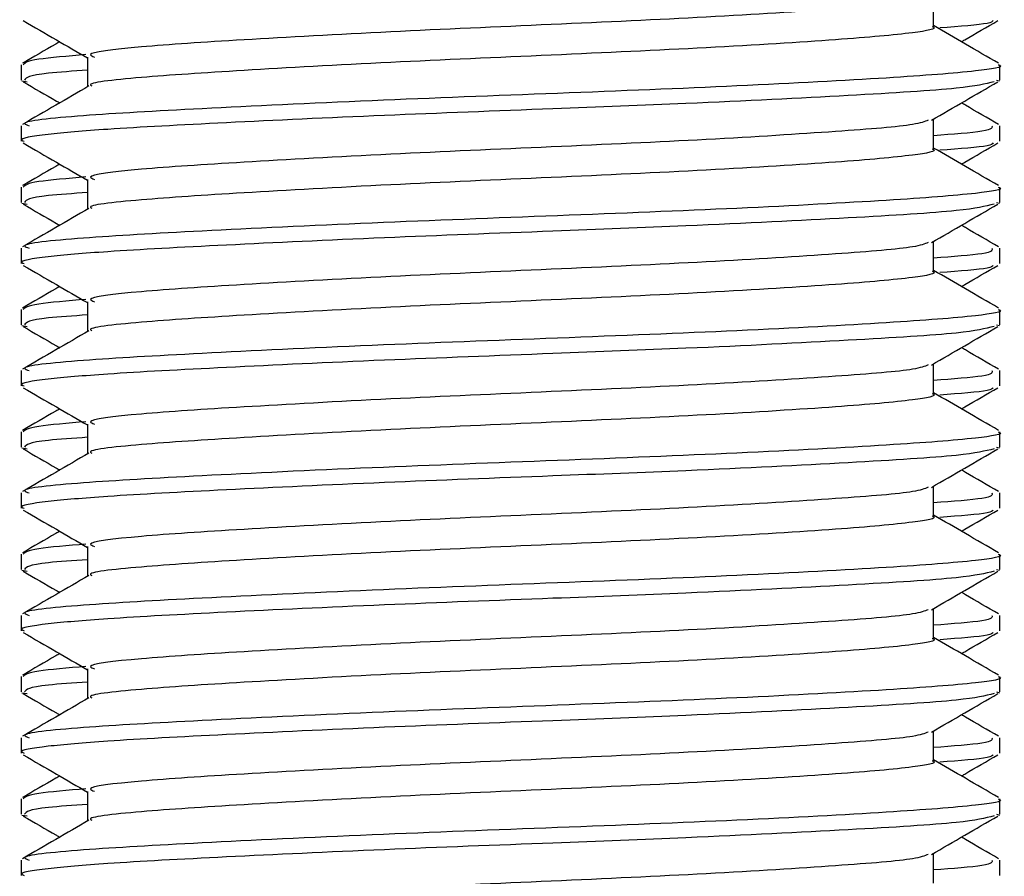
# Model space of a CAD drawing. Header units: millimetres. Extents: x 0 to 420, y 0 to 297.
# Tile 79 of 90: x 382.877 to 383.682, y 200.456 to 201.156. Entities that reach past the tile are written whole.
import ezdxf

# ---------------------------------------------------------------- set-up
doc = ezdxf.new("R2010")
doc.units = ezdxf.units.MM

msp = doc.modelspace()

# ---------------------------------------------------------------- linework, layer by layer
at = {"color": 7, "linetype": 'Continuous', "lineweight": 25}
for p, q in [((383.6243, 201.15057), (383.6243, 201.17495)), ((382.87843, 201.11935), (382.87843, 201.10684)), ((382.93256, 201.12557), (382.93256, 201.10129)), ((383.67843, 201.10684), (383.67843, 201.11935)), ((382.87877, 201.10617), (382.88315, 201.10542)), ((383.67571, 201.10684), (383.67809, 201.10617)), ((383.6243, 201.05057), (383.6243, 201.07495)), ((382.87843, 201.06939), (382.87843, 201.05686)), ((383.67843, 201.05686), (383.67843, 201.06939)), ((382.93256, 201.02557), (382.93256, 201.00129)), ((382.87843, 201.01935), (382.87843, 201.00684)), ((383.67843, 201.00684), (383.67843, 201.01935)), ((383.67571, 201.00684), (383.67809, 201.00617)), ((382.87877, 201.00617), (382.88315, 201.00542)), ((383.6243, 200.95057), (383.6243, 200.97495)), ((382.87843, 200.96939), (382.87843, 200.95686)), ((383.67843, 200.95686), (383.67843, 200.96939)), ((382.87843, 200.91935), (382.87843, 200.90684)), ((382.93256, 200.92557), (382.93256, 200.90129)), ((383.67843, 200.90684), (383.67843, 200.91935)), ((382.87877, 200.90617), (382.88315, 200.90542)), ((383.67571, 200.90684), (383.67809, 200.90617)), ((383.6243, 200.85057), (383.6243, 200.87495)), ((382.87843, 200.86939), (382.87843, 200.85686)), ((383.67843, 200.85686), (383.67843, 200.86939)), ((382.93256, 200.82557), (382.93256, 200.80129)), ((382.87843, 200.81935), (382.87843, 200.80684)), ((383.67843, 200.80684), (383.67843, 200.81935)), ((382.87877, 200.80617), (382.88315, 200.80542)), ((383.67571, 200.80684), (383.67809, 200.80617)), ((383.6243, 200.75057), (383.6243, 200.77495)), ((382.87843, 200.76939), (382.87843, 200.75686)), ((383.67843, 200.75686), (383.67843, 200.76939)), ((382.93256, 200.72557), (382.93256, 200.70129)), ((382.87843, 200.71935), (382.87843, 200.70684)), ((383.67843, 200.70684), (383.67843, 200.71935)), ((382.87877, 200.70617), (382.88315, 200.70542)), ((383.67571, 200.70684), (383.67809, 200.70617)), ((382.87843, 200.66939), (382.87843, 200.65686)), ((383.6243, 200.65057), (383.6243, 200.67495)), ((383.67843, 200.65686), (383.67843, 200.66939)), ((382.93256, 200.62557), (382.93256, 200.60129)), ((382.87843, 200.61935), (382.87843, 200.60684)), ((383.67843, 200.60684), (383.67843, 200.61935)), ((382.87877, 200.60617), (382.88315, 200.60542)), ((383.67571, 200.60684), (383.67809, 200.60617)), ((383.6243, 200.55057), (383.6243, 200.57495)), ((382.87843, 200.56939), (382.87843, 200.55686)), ((383.67843, 200.55686), (383.67843, 200.56939)), ((382.93256, 200.52557), (382.93256, 200.50129)), ((382.87843, 200.51935), (382.87843, 200.50684)), ((383.67843, 200.50684), (383.67843, 200.51935)), ((382.87877, 200.50617), (382.88315, 200.50542)), ((383.67571, 200.50684), (383.67809, 200.50617)), ((382.87843, 200.46939), (382.87843, 200.45686)), ((383.6243, 200.45057), (383.6243, 200.47495)), ((383.67843, 200.45686), (383.67843, 200.46939))]:
    msp.add_line(p, q, dxfattribs=at)
for points, knots in [([(383.61997, 201.17401), (383.61694, 201.17282), (383.60865, 201.16958), (383.54866, 201.16486), (383.44382, 201.15815), (383.31259, 201.15217), (383.17698, 201.14628), (383.05572, 201.13955), (382.97076, 201.13397), (382.92974, 201.12905), (382.93659, 201.12627), (382.93823, 201.12561)], [0, 0, 0, 0, 0.072015, 0.196353, 0.325813, 0.452115, 0.57801, 0.707546, 0.832057, 0.959993, 1, 1, 1, 1]), ([(382.87997, 201.1554), (382.88902, 201.15016), (382.90655, 201.14001), (382.92408, 201.12986), (382.93256, 201.12495)], [0, 0, 0, 0, 0.516356, 1, 1, 1, 1]), ([(383.67297, 201.15541), (383.67238, 201.15464), (383.67075, 201.15252), (383.64552, 201.15064), (383.62949, 201.14944)], [0, 0, 0, 0, 0.364895, 1, 1, 1, 1]), ([(383.64704, 201.13812), (383.64794, 201.13864), (383.65789, 201.1444), (383.66784, 201.15016), (383.67689, 201.1554)], [0, 0, 0, 0, 0.090167, 1, 1, 1, 1]), ([(383.62313, 201.15058), (383.62351, 201.15044), (383.62828, 201.14869), (383.60751, 201.14495), (383.55036, 201.13985), (383.44337, 201.13316), (383.31269, 201.12717), (383.17703, 201.12128), (383.05544, 201.11455), (382.9718, 201.10897), (382.93118, 201.10452), (382.93563, 201.1022), (382.93601, 201.102)], [0, 0, 0, 0, 0.008258, 0.103469, 0.227325, 0.356283, 0.482096, 0.607502, 0.736535, 0.860564, 0.988004, 1, 1, 1, 1]), ([(383.67744, 201.12052), (383.66839, 201.12576), (383.65067, 201.13601), (383.63296, 201.14627), (383.6243, 201.15129)], [0, 0, 0, 0, 0.51126, 1, 1, 1, 1]), ([(382.90982, 201.13812), (382.90874, 201.13749), (382.89861, 201.13162), (382.88847, 201.12576), (382.87942, 201.12052)], [0, 0, 0, 0, 0.1063, 1, 1, 1, 1]), ([(382.93128, 201.1276), (382.91634, 201.12635), (382.8847, 201.12371), (382.88151, 201.12085), (382.87983, 201.11935)], [0, 0, 0, 0, 0.472256, 1, 1, 1, 1]), ([(383.67703, 201.11935), (383.67749, 201.1192), (383.68303, 201.11745), (383.65902, 201.1137), (383.59292, 201.1086), (383.46918, 201.10191), (383.31807, 201.09592), (383.16108, 201.09003), (383.02087, 201.0833), (382.92263, 201.07772), (382.87521, 201.07282), (382.88308, 201.07004), (382.88493, 201.06939)], [0, 0, 0, 0, 0.008341, 0.101003, 0.221546, 0.34705, 0.469496, 0.591546, 0.717123, 0.837835, 0.961863, 1, 1, 1, 1]), ([(382.93256, 201.11486), (382.92074, 201.11405), (382.88441, 201.11156), (382.88246, 201.10874), (382.88115, 201.10684)], [0, 0, 0, 0, 0.325239, 1, 1, 1, 1]), ([(383.6737, 201.10542), (383.66659, 201.10364), (383.65138, 201.09983), (383.55944, 201.09422), (383.4387, 201.08808), (383.30479, 201.08297), (383.1717, 201.07793), (383.04279, 201.07188), (382.94912, 201.0669), (382.89679, 201.06239), (382.87528, 201.05895), (382.88003, 201.05714), (382.88076, 201.05686)], [0, 0, 0, 0, 0.110321, 0.235792, 0.364915, 0.456731, 0.570585, 0.687978, 0.80171, 0.890907, 0.983173, 1, 1, 1, 1]), ([(382.87997, 201.1054), (382.88902, 201.10016), (382.89897, 201.0944), (382.90892, 201.08864), (382.90982, 201.08812)], [0, 0, 0, 0, 0.909833, 1, 1, 1, 1]), ([(383.62259, 201.07396), (383.63164, 201.0792), (383.64973, 201.08968), (383.66784, 201.10016), (383.67689, 201.1054)], [0, 0, 0, 0, 0.49991, 1, 1, 1, 1]), ([(382.93374, 201.10198), (382.92469, 201.09673), (382.90658, 201.08624), (382.88847, 201.07576), (382.87942, 201.07052)], [0, 0, 0, 0, 0.499899, 1, 1, 1, 1]), ([(383.67744, 201.07052), (383.66839, 201.07576), (383.65825, 201.08162), (383.64812, 201.08749), (383.64704, 201.08812)], [0, 0, 0, 0, 0.8937, 1, 1, 1, 1]), ([(383.61997, 201.07401), (383.61694, 201.07282), (383.60865, 201.06958), (383.54866, 201.06486), (383.44382, 201.05815), (383.31259, 201.05217), (383.17698, 201.04628), (383.05572, 201.03955), (382.97076, 201.03397), (382.92974, 201.02905), (382.93659, 201.02627), (382.93823, 201.02561)], [0, 0, 0, 0, 0.072015, 0.196353, 0.325813, 0.452115, 0.57801, 0.707546, 0.832057, 0.959993, 1, 1, 1, 1]), ([(383.67193, 201.06939), (383.67236, 201.06787), (383.67317, 201.065), (383.63997, 201.06249), (383.6243, 201.0613)], [0, 0, 0, 0, 0.52818, 1, 1, 1, 1]), ([(382.87997, 201.0554), (382.88902, 201.05016), (382.90655, 201.04001), (382.92408, 201.02986), (382.93256, 201.02495)], [0, 0, 0, 0, 0.5163558, 1, 1, 1, 1]), ([(383.67297, 201.05541), (383.67238, 201.05464), (383.67075, 201.05252), (383.64552, 201.05064), (383.62949, 201.04944)], [0, 0, 0, 0, 0.364895, 1, 1, 1, 1]), ([(383.64704, 201.03812), (383.64794, 201.03864), (383.65789, 201.0444), (383.66784, 201.05016), (383.67689, 201.0554)], [0, 0, 0, 0, 0.090167, 1, 1, 1, 1]), ([(383.62313, 201.05058), (383.62351, 201.05044), (383.62828, 201.04869), (383.60751, 201.04495), (383.55036, 201.03985), (383.44337, 201.03316), (383.31269, 201.02717), (383.17703, 201.02128), (383.05544, 201.01455), (382.9718, 201.00897), (382.93118, 201.00452), (382.93563, 201.0022), (382.93601, 201.002)], [0, 0, 0, 0, 0.008258, 0.103469, 0.227325, 0.356283, 0.482096, 0.607502, 0.736535, 0.860564, 0.988004, 1, 1, 1, 1]), ([(383.67744, 201.02052), (383.66839, 201.02576), (383.65067, 201.03601), (383.63296, 201.04627), (383.6243, 201.05129)], [0, 0, 0, 0, 0.51126, 1, 1, 1, 1]), ([(382.90982, 201.03812), (382.90874, 201.03749), (382.89861, 201.03162), (382.88847, 201.02576), (382.87942, 201.02052)], [0, 0, 0, 0, 0.1063, 1, 1, 1, 1]), ([(382.93128, 201.0276), (382.91634, 201.02635), (382.8847, 201.02371), (382.88151, 201.02085), (382.87983, 201.01935)], [0, 0, 0, 0, 0.472256, 1, 1, 1, 1]), ([(382.93256, 201.01486), (382.92074, 201.01405), (382.88441, 201.01156), (382.88246, 201.00874), (382.88115, 201.00684)], [0, 0, 0, 0, 0.325239, 1, 1, 1, 1]), ([(383.67703, 201.01935), (383.67749, 201.0192), (383.68303, 201.01745), (383.65902, 201.0137), (383.59292, 201.0086), (383.46918, 201.00191), (383.31807, 200.99592), (383.16108, 200.99003), (383.02087, 200.9833), (382.92263, 200.97772), (382.87521, 200.97282), (382.88308, 200.97004), (382.88493, 200.96939)], [0, 0, 0, 0, 0.008341, 0.101003, 0.221546, 0.34705, 0.469496, 0.591546, 0.717123, 0.837835, 0.961863, 1, 1, 1, 1]), ([(383.6737, 201.00542), (383.66659, 201.00364), (383.65138, 200.99983), (383.55944, 200.99422), (383.4387, 200.98808), (383.30479, 200.98297), (383.1717, 200.97793), (383.04279, 200.97188), (382.94912, 200.9669), (382.89679, 200.96239), (382.87528, 200.95895), (382.88003, 200.95714), (382.88076, 200.95686)], [0, 0, 0, 0, 0.110321, 0.235792, 0.364915, 0.456731, 0.570585, 0.687978, 0.80171, 0.890907, 0.983173, 1, 1, 1, 1]), ([(382.93374, 201.00198), (382.92469, 200.99673), (382.90658, 200.98624), (382.88847, 200.97576), (382.87942, 200.97052)], [0, 0, 0, 0, 0.499899, 1, 1, 1, 1]), ([(382.87997, 201.0054), (382.88902, 201.00016), (382.89897, 200.9944), (382.90892, 200.98864), (382.90982, 200.98812)], [0, 0, 0, 0, 0.909833, 1, 1, 1, 1]), ([(383.62259, 200.97396), (383.63164, 200.9792), (383.64973, 200.98968), (383.66784, 201.00016), (383.67689, 201.0054)], [0, 0, 0, 0, 0.49991, 1, 1, 1, 1]), ([(383.67744, 200.97052), (383.66839, 200.97576), (383.65825, 200.98162), (383.64812, 200.98749), (383.64704, 200.98812)], [0, 0, 0, 0, 0.8937, 1, 1, 1, 1]), ([(383.61997, 200.97401), (383.61694, 200.97282), (383.60865, 200.96958), (383.54866, 200.96486), (383.44382, 200.95815), (383.31259, 200.95217), (383.17698, 200.94628), (383.05572, 200.93955), (382.97076, 200.93397), (382.92974, 200.92905), (382.93659, 200.92627), (382.93823, 200.92561)], [0, 0, 0, 0, 0.0720147, 0.1963527, 0.3258129, 0.4521154, 0.5780097, 0.7075456, 0.8320575, 0.9599935, 1, 1, 1, 1]), ([(383.67193, 200.96939), (383.67236, 200.96787), (383.67317, 200.965), (383.63997, 200.96249), (383.6243, 200.9613)], [0, 0, 0, 0, 0.52818, 1, 1, 1, 1]), ([(382.87997, 200.9554), (382.88902, 200.95016), (382.90655, 200.94001), (382.92408, 200.92986), (382.93256, 200.92495)], [0, 0, 0, 0, 0.516356, 1, 1, 1, 1]), ([(383.62313, 200.95058), (383.62351, 200.95044), (383.62828, 200.94869), (383.60751, 200.94495), (383.55036, 200.93985), (383.44337, 200.93316), (383.31269, 200.92717), (383.17703, 200.92128), (383.05544, 200.91455), (382.9718, 200.90897), (382.93118, 200.90452), (382.93563, 200.9022), (382.93601, 200.902)], [0, 0, 0, 0, 0.008258, 0.103469, 0.227325, 0.356283, 0.482096, 0.607502, 0.736535, 0.860564, 0.988004, 1, 1, 1, 1]), ([(383.67744, 200.92052), (383.66839, 200.92576), (383.65067, 200.93601), (383.63296, 200.94627), (383.6243, 200.95129)], [0, 0, 0, 0, 0.51126, 1, 1, 1, 1]), ([(383.67297, 200.95541), (383.67238, 200.95464), (383.67075, 200.95252), (383.64552, 200.95064), (383.62949, 200.94944)], [0, 0, 0, 0, 0.364895, 1, 1, 1, 1]), ([(383.64704, 200.93812), (383.64794, 200.93864), (383.65789, 200.9444), (383.66784, 200.95016), (383.67689, 200.9554)], [0, 0, 0, 0, 0.090167, 1, 1, 1, 1]), ([(382.90982, 200.93812), (382.90874, 200.93749), (382.89861, 200.93162), (382.88847, 200.92576), (382.87942, 200.92052)], [0, 0, 0, 0, 0.1063, 1, 1, 1, 1]), ([(382.93128, 200.9276), (382.91634, 200.92635), (382.8847, 200.92371), (382.88151, 200.92085), (382.87983, 200.91935)], [0, 0, 0, 0, 0.472256, 1, 1, 1, 1]), ([(383.67703, 200.91935), (383.67749, 200.9192), (383.68303, 200.91745), (383.65902, 200.9137), (383.59292, 200.9086), (383.46918, 200.90191), (383.31807, 200.89592), (383.16108, 200.89003), (383.02087, 200.8833), (382.92263, 200.87772), (382.87521, 200.87282), (382.88308, 200.87004), (382.88493, 200.86939)], [0, 0, 0, 0, 0.008341, 0.101003, 0.221546, 0.34705, 0.469496, 0.591546, 0.717123, 0.837835, 0.961863, 1, 1, 1, 1]), ([(382.93256, 200.91486), (382.92074, 200.91405), (382.88441, 200.91156), (382.88246, 200.90874), (382.88115, 200.90684)], [0, 0, 0, 0, 0.325239, 1, 1, 1, 1]), ([(383.6737, 200.90542), (383.66659, 200.90364), (383.65138, 200.89983), (383.55944, 200.89422), (383.4387, 200.88808), (383.30479, 200.88297), (383.1717, 200.87793), (383.04279, 200.87188), (382.94912, 200.8669), (382.89679, 200.86239), (382.87528, 200.85895), (382.88003, 200.85714), (382.88076, 200.85686)], [0, 0, 0, 0, 0.110321, 0.235792, 0.364915, 0.456731, 0.570585, 0.687978, 0.80171, 0.890907, 0.983173, 1, 1, 1, 1]), ([(382.93374, 200.90198), (382.92469, 200.89673), (382.90658, 200.88624), (382.88847, 200.87576), (382.87942, 200.87052)], [0, 0, 0, 0, 0.499899, 1, 1, 1, 1]), ([(382.87997, 200.9054), (382.88902, 200.90016), (382.89897, 200.8944), (382.90892, 200.88864), (382.90982, 200.88812)], [0, 0, 0, 0, 0.909833, 1, 1, 1, 1]), ([(383.62259, 200.87396), (383.63164, 200.8792), (383.64973, 200.88968), (383.66784, 200.90016), (383.67689, 200.9054)], [0, 0, 0, 0, 0.49991, 1, 1, 1, 1]), ([(383.67744, 200.87052), (383.66839, 200.87576), (383.65825, 200.88162), (383.64812, 200.88749), (383.64704, 200.88812)], [0, 0, 0, 0, 0.8937, 1, 1, 1, 1]), ([(383.61997, 200.87401), (383.61694, 200.87282), (383.60865, 200.86958), (383.54866, 200.86486), (383.44382, 200.85815), (383.31259, 200.85217), (383.17698, 200.84628), (383.05572, 200.83955), (382.97076, 200.83397), (382.92974, 200.82905), (382.93659, 200.82627), (382.93823, 200.82561)], [0, 0, 0, 0, 0.072015, 0.196353, 0.325813, 0.452115, 0.57801, 0.707546, 0.832057, 0.959993, 1, 1, 1, 1]), ([(383.67193, 200.86939), (383.67236, 200.86787), (383.67317, 200.865), (383.63997, 200.86249), (383.6243, 200.8613)], [0, 0, 0, 0, 0.52818, 1, 1, 1, 1]), ([(382.87997, 200.8554), (382.88902, 200.85016), (382.90655, 200.84001), (382.92408, 200.82986), (382.93256, 200.82495)], [0, 0, 0, 0, 0.516356, 1, 1, 1, 1]), ([(383.67297, 200.85541), (383.67238, 200.85464), (383.67075, 200.85252), (383.64552, 200.85064), (383.62949, 200.84944)], [0, 0, 0, 0, 0.364895, 1, 1, 1, 1]), ([(383.64704, 200.83812), (383.64794, 200.83864), (383.65789, 200.8444), (383.66784, 200.85016), (383.67689, 200.8554)], [0, 0, 0, 0, 0.090167, 1, 1, 1, 1]), ([(383.62313, 200.85058), (383.62351, 200.85044), (383.62828, 200.84869), (383.60751, 200.84495), (383.55036, 200.83985), (383.44337, 200.83316), (383.31269, 200.82717), (383.17703, 200.82128), (383.05544, 200.81455), (382.9718, 200.80897), (382.93118, 200.80452), (382.93563, 200.8022), (382.93601, 200.802)], [0, 0, 0, 0, 0.008258, 0.103469, 0.227325, 0.356283, 0.482096, 0.607502, 0.736535, 0.860564, 0.988004, 1, 1, 1, 1]), ([(383.67744, 200.82052), (383.66839, 200.82576), (383.65067, 200.83601), (383.63296, 200.84627), (383.6243, 200.85129)], [0, 0, 0, 0, 0.51126, 1, 1, 1, 1]), ([(382.90982, 200.83812), (382.90874, 200.83749), (382.89861, 200.83162), (382.88847, 200.82576), (382.87942, 200.82052)], [0, 0, 0, 0, 0.1063, 1, 1, 1, 1]), ([(382.93128, 200.8276), (382.91634, 200.82635), (382.8847, 200.82371), (382.88151, 200.82085), (382.87983, 200.81935)], [0, 0, 0, 0, 0.472256, 1, 1, 1, 1]), ([(382.93256, 200.81486), (382.92074, 200.81405), (382.88441, 200.81156), (382.88246, 200.80874), (382.88115, 200.80684)], [0, 0, 0, 0, 0.325239, 1, 1, 1, 1]), ([(383.67703, 200.81935), (383.67749, 200.8192), (383.68303, 200.81745), (383.65902, 200.8137), (383.59292, 200.8086), (383.46918, 200.80191), (383.31807, 200.79592), (383.16108, 200.79003), (383.02087, 200.7833), (382.92263, 200.77772), (382.87521, 200.77282), (382.88308, 200.77004), (382.88493, 200.76939)], [0, 0, 0, 0, 0.008341, 0.101003, 0.221546, 0.34705, 0.469496, 0.591546, 0.717123, 0.837835, 0.961863, 1, 1, 1, 1]), ([(383.6737, 200.80542), (383.66659, 200.80364), (383.65138, 200.79983), (383.55944, 200.79422), (383.4387, 200.78808), (383.30479, 200.78297), (383.1717, 200.77793), (383.04279, 200.77188), (382.94912, 200.7669), (382.89679, 200.76239), (382.87528, 200.75895), (382.88003, 200.75714), (382.88076, 200.75686)], [0, 0, 0, 0, 0.110321, 0.235792, 0.364915, 0.456731, 0.570585, 0.687978, 0.80171, 0.890907, 0.983173, 1, 1, 1, 1]), ([(382.87997, 200.8054), (382.88902, 200.80016), (382.89897, 200.7944), (382.90892, 200.78864), (382.90982, 200.78812)], [0, 0, 0, 0, 0.909833, 1, 1, 1, 1]), ([(383.62259, 200.77396), (383.63164, 200.7792), (383.64973, 200.78968), (383.66784, 200.80016), (383.67689, 200.8054)], [0, 0, 0, 0, 0.4999098, 1, 1, 1, 1]), ([(382.93374, 200.80198), (382.92469, 200.79673), (382.90658, 200.78624), (382.88847, 200.77576), (382.87942, 200.77052)], [0, 0, 0, 0, 0.499899, 1, 1, 1, 1]), ([(383.67744, 200.77052), (383.66839, 200.77576), (383.65825, 200.78162), (383.64812, 200.78749), (383.64704, 200.78812)], [0, 0, 0, 0, 0.8936998, 1, 1, 1, 1]), ([(383.61997, 200.77401), (383.61694, 200.77282), (383.60865, 200.76958), (383.54866, 200.76486), (383.44382, 200.75815), (383.31259, 200.75217), (383.17698, 200.74628), (383.05572, 200.73955), (382.97076, 200.73397), (382.92974, 200.72905), (382.93659, 200.72627), (382.93823, 200.72561)], [0, 0, 0, 0, 0.072015, 0.196353, 0.325813, 0.452115, 0.57801, 0.707546, 0.832057, 0.959993, 1, 1, 1, 1]), ([(383.67193, 200.76939), (383.67236, 200.76787), (383.67317, 200.765), (383.63997, 200.76249), (383.6243, 200.7613)], [0, 0, 0, 0, 0.52818, 1, 1, 1, 1]), ([(382.87997, 200.7554), (382.88902, 200.75016), (382.90655, 200.74001), (382.92408, 200.72986), (382.93256, 200.72495)], [0, 0, 0, 0, 0.516356, 1, 1, 1, 1]), ([(383.62313, 200.75058), (383.62351, 200.75044), (383.62828, 200.74869), (383.60751, 200.74495), (383.55036, 200.73985), (383.44337, 200.73316), (383.31269, 200.72717), (383.17703, 200.72128), (383.05544, 200.71455), (382.9718, 200.70897), (382.93118, 200.70452), (382.93563, 200.7022), (382.93601, 200.702)], [0, 0, 0, 0, 0.008258, 0.103469, 0.227325, 0.356283, 0.482096, 0.607502, 0.736535, 0.860564, 0.988004, 1, 1, 1, 1]), ([(383.67744, 200.72052), (383.66839, 200.72576), (383.65067, 200.73601), (383.63296, 200.74627), (383.6243, 200.75129)], [0, 0, 0, 0, 0.51126, 1, 1, 1, 1]), ([(383.67297, 200.75541), (383.67238, 200.75464), (383.67075, 200.75252), (383.64552, 200.75064), (383.62949, 200.74944)], [0, 0, 0, 0, 0.364895, 1, 1, 1, 1]), ([(383.64704, 200.73812), (383.64794, 200.73864), (383.65789, 200.7444), (383.66784, 200.75016), (383.67689, 200.7554)], [0, 0, 0, 0, 0.090167, 1, 1, 1, 1]), ([(382.90982, 200.73812), (382.90874, 200.73749), (382.89861, 200.73162), (382.88847, 200.72576), (382.87942, 200.72052)], [0, 0, 0, 0, 0.1063, 1, 1, 1, 1]), ([(382.93128, 200.7276), (382.91634, 200.72635), (382.8847, 200.72371), (382.88151, 200.72085), (382.87983, 200.71935)], [0, 0, 0, 0, 0.472256, 1, 1, 1, 1]), ([(383.67703, 200.71935), (383.67749, 200.7192), (383.68303, 200.71745), (383.65902, 200.7137), (383.59292, 200.7086), (383.46918, 200.70191), (383.31807, 200.69592), (383.16108, 200.69003), (383.02087, 200.6833), (382.92263, 200.67772), (382.87521, 200.67282), (382.88308, 200.67004), (382.88493, 200.66939)], [0, 0, 0, 0, 0.008341, 0.101003, 0.221546, 0.34705, 0.469496, 0.591546, 0.717123, 0.837835, 0.961863, 1, 1, 1, 1]), ([(382.93256, 200.71486), (382.92074, 200.71405), (382.88441, 200.71156), (382.88246, 200.70874), (382.88115, 200.70684)], [0, 0, 0, 0, 0.325239, 1, 1, 1, 1]), ([(383.6737, 200.70542), (383.66659, 200.70364), (383.65138, 200.69983), (383.55944, 200.69422), (383.4387, 200.68808), (383.30479, 200.68297), (383.1717, 200.67793), (383.04279, 200.67188), (382.94912, 200.6669), (382.89679, 200.66239), (382.87528, 200.65895), (382.88003, 200.65714), (382.88076, 200.65686)], [0, 0, 0, 0, 0.110321, 0.235792, 0.364915, 0.456731, 0.570585, 0.687978, 0.80171, 0.890907, 0.983173, 1, 1, 1, 1]), ([(382.93374, 200.70198), (382.92469, 200.69673), (382.90658, 200.68624), (382.88847, 200.67576), (382.87942, 200.67052)], [0, 0, 0, 0, 0.499899, 1, 1, 1, 1]), ([(382.87997, 200.7054), (382.88902, 200.70016), (382.89897, 200.6944), (382.90892, 200.68864), (382.90982, 200.68812)], [0, 0, 0, 0, 0.9098327, 1, 1, 1, 1]), ([(383.62259, 200.67396), (383.63164, 200.6792), (383.64973, 200.68968), (383.66784, 200.70016), (383.67689, 200.7054)], [0, 0, 0, 0, 0.49991, 1, 1, 1, 1]), ([(383.67744, 200.67052), (383.66839, 200.67576), (383.65825, 200.68162), (383.64812, 200.68749), (383.64704, 200.68812)], [0, 0, 0, 0, 0.8937, 1, 1, 1, 1]), ([(383.61997, 200.67401), (383.61694, 200.67282), (383.60865, 200.66958), (383.54866, 200.66486), (383.44382, 200.65815), (383.31259, 200.65217), (383.17698, 200.64628), (383.05572, 200.63955), (382.97076, 200.63397), (382.92974, 200.62905), (382.93659, 200.62627), (382.93823, 200.62561)], [0, 0, 0, 0, 0.072015, 0.196353, 0.325813, 0.452115, 0.57801, 0.707546, 0.832057, 0.959993, 1, 1, 1, 1]), ([(383.67193, 200.66939), (383.67236, 200.66787), (383.67317, 200.665), (383.63997, 200.66249), (383.6243, 200.6613)], [0, 0, 0, 0, 0.52818, 1, 1, 1, 1]), ([(382.87997, 200.6554), (382.88902, 200.65016), (382.90655, 200.64001), (382.92408, 200.62986), (382.93256, 200.62495)], [0, 0, 0, 0, 0.516356, 1, 1, 1, 1]), ([(383.67297, 200.65541), (383.67238, 200.65464), (383.67075, 200.65252), (383.64552, 200.65064), (383.62949, 200.64944)], [0, 0, 0, 0, 0.364895, 1, 1, 1, 1]), ([(383.64704, 200.63812), (383.64794, 200.63864), (383.65789, 200.6444), (383.66784, 200.65016), (383.67689, 200.6554)], [0, 0, 0, 0, 0.090167, 1, 1, 1, 1]), ([(383.62313, 200.65058), (383.62351, 200.65044), (383.62828, 200.64869), (383.60751, 200.64495), (383.55036, 200.63985), (383.44337, 200.63316), (383.31269, 200.62717), (383.17703, 200.62128), (383.05544, 200.61455), (382.9718, 200.60897), (382.93118, 200.60452), (382.93563, 200.6022), (382.93601, 200.602)], [0, 0, 0, 0, 0.008258, 0.103469, 0.227325, 0.356283, 0.482096, 0.607502, 0.736535, 0.860564, 0.988004, 1, 1, 1, 1]), ([(383.67744, 200.62052), (383.66839, 200.62576), (383.65067, 200.63601), (383.63296, 200.64627), (383.6243, 200.65129)], [0, 0, 0, 0, 0.51126, 1, 1, 1, 1]), ([(382.90982, 200.63812), (382.90874, 200.63749), (382.89861, 200.63162), (382.88847, 200.62576), (382.87942, 200.62052)], [0, 0, 0, 0, 0.1063, 1, 1, 1, 1]), ([(382.93128, 200.6276), (382.91634, 200.62635), (382.8847, 200.62371), (382.88151, 200.62085), (382.87983, 200.61935)], [0, 0, 0, 0, 0.472256, 1, 1, 1, 1]), ([(382.93256, 200.61486), (382.92074, 200.61405), (382.88441, 200.61156), (382.88246, 200.60874), (382.88115, 200.60684)], [0, 0, 0, 0, 0.325239, 1, 1, 1, 1]), ([(383.67703, 200.61935), (383.67749, 200.6192), (383.68303, 200.61745), (383.65902, 200.6137), (383.59292, 200.6086), (383.46918, 200.60191), (383.31807, 200.59592), (383.16108, 200.59003), (383.02087, 200.5833), (382.92263, 200.57772), (382.87521, 200.57282), (382.88308, 200.57004), (382.88493, 200.56939)], [0, 0, 0, 0, 0.0083406, 0.101003, 0.2215465, 0.34705, 0.469496, 0.5915465, 0.7171234, 0.8378352, 0.9618629, 1, 1, 1, 1]), ([(383.6737, 200.60542), (383.66659, 200.60364), (383.65138, 200.59983), (383.55944, 200.59422), (383.4387, 200.58808), (383.30479, 200.58297), (383.1717, 200.57793), (383.04279, 200.57188), (382.94912, 200.5669), (382.89679, 200.56239), (382.87528, 200.55895), (382.88003, 200.55714), (382.88076, 200.55686)], [0, 0, 0, 0, 0.110321, 0.235792, 0.364915, 0.456731, 0.570585, 0.687978, 0.80171, 0.890907, 0.983173, 1, 1, 1, 1]), ([(382.87997, 200.6054), (382.88902, 200.60016), (382.89897, 200.5944), (382.90892, 200.58864), (382.90982, 200.58812)], [0, 0, 0, 0, 0.909833, 1, 1, 1, 1]), ([(383.62259, 200.57396), (383.63164, 200.5792), (383.64973, 200.58968), (383.66784, 200.60016), (383.67689, 200.6054)], [0, 0, 0, 0, 0.49991, 1, 1, 1, 1]), ([(382.93374, 200.60198), (382.92469, 200.59673), (382.90658, 200.58624), (382.88847, 200.57576), (382.87942, 200.57052)], [0, 0, 0, 0, 0.499899, 1, 1, 1, 1]), ([(383.67744, 200.57052), (383.66839, 200.57576), (383.65825, 200.58162), (383.64812, 200.58749), (383.64704, 200.58812)], [0, 0, 0, 0, 0.8937, 1, 1, 1, 1]), ([(383.61997, 200.57401), (383.61694, 200.57282), (383.60865, 200.56958), (383.54866, 200.56486), (383.44382, 200.55815), (383.31259, 200.55217), (383.17698, 200.54628), (383.05572, 200.53955), (382.97076, 200.53397), (382.92974, 200.52905), (382.93659, 200.52627), (382.93823, 200.52561)], [0, 0, 0, 0, 0.072015, 0.196353, 0.325813, 0.452115, 0.57801, 0.707546, 0.832057, 0.959993, 1, 1, 1, 1]), ([(383.67193, 200.56939), (383.67236, 200.56787), (383.67317, 200.565), (383.63997, 200.56249), (383.6243, 200.5613)], [0, 0, 0, 0, 0.52818, 1, 1, 1, 1]), ([(382.87997, 200.5554), (382.88902, 200.55016), (382.90655, 200.54001), (382.92408, 200.52986), (382.93256, 200.52495)], [0, 0, 0, 0, 0.516356, 1, 1, 1, 1]), ([(383.62313, 200.55058), (383.62351, 200.55044), (383.62828, 200.54869), (383.60751, 200.54495), (383.55036, 200.53985), (383.44337, 200.53316), (383.31269, 200.52717), (383.17703, 200.52128), (383.05544, 200.51455), (382.9718, 200.50897), (382.93118, 200.50452), (382.93563, 200.5022), (382.93601, 200.502)], [0, 0, 0, 0, 0.0082578, 0.1034691, 0.2273249, 0.356283, 0.4820958, 0.6075018, 0.7365354, 0.8605644, 0.9880043, 1, 1, 1, 1]), ([(383.67744, 200.52052), (383.66839, 200.52576), (383.65067, 200.53601), (383.63296, 200.54627), (383.6243, 200.55129)], [0, 0, 0, 0, 0.51126, 1, 1, 1, 1]), ([(383.67297, 200.55541), (383.67238, 200.55464), (383.67075, 200.55252), (383.64552, 200.55064), (383.62949, 200.54944)], [0, 0, 0, 0, 0.364895, 1, 1, 1, 1]), ([(383.64704, 200.53812), (383.64794, 200.53864), (383.65789, 200.5444), (383.66784, 200.55016), (383.67689, 200.5554)], [0, 0, 0, 0, 0.090167, 1, 1, 1, 1]), ([(382.90982, 200.53812), (382.90874, 200.53749), (382.89861, 200.53162), (382.88847, 200.52576), (382.87942, 200.52052)], [0, 0, 0, 0, 0.1063, 1, 1, 1, 1]), ([(382.93128, 200.5276), (382.91634, 200.52635), (382.8847, 200.52371), (382.88151, 200.52085), (382.87983, 200.51935)], [0, 0, 0, 0, 0.472256, 1, 1, 1, 1]), ([(383.67703, 200.51935), (383.67749, 200.5192), (383.68303, 200.51745), (383.65902, 200.5137), (383.59292, 200.5086), (383.46918, 200.50191), (383.31807, 200.49592), (383.16108, 200.49003), (383.02087, 200.4833), (382.92263, 200.47772), (382.87521, 200.47282), (382.88308, 200.47004), (382.88493, 200.46939)], [0, 0, 0, 0, 0.0083406, 0.101003, 0.2215465, 0.34705, 0.469496, 0.5915465, 0.7171234, 0.8378352, 0.9618629, 1, 1, 1, 1]), ([(382.93256, 200.51486), (382.92074, 200.51405), (382.88441, 200.51156), (382.88246, 200.50874), (382.88115, 200.50684)], [0, 0, 0, 0, 0.325239, 1, 1, 1, 1]), ([(383.6737, 200.50542), (383.66659, 200.50364), (383.65138, 200.49983), (383.55944, 200.49422), (383.4387, 200.48808), (383.30479, 200.48297), (383.1717, 200.47793), (383.04279, 200.47188), (382.94912, 200.4669), (382.89679, 200.46239), (382.87528, 200.45895), (382.88003, 200.45714), (382.88076, 200.45686)], [0, 0, 0, 0, 0.110321, 0.235792, 0.364915, 0.456731, 0.570585, 0.687978, 0.80171, 0.890907, 0.983173, 1, 1, 1, 1]), ([(382.93374, 200.50198), (382.92469, 200.49673), (382.90658, 200.48624), (382.88847, 200.47576), (382.87942, 200.47052)], [0, 0, 0, 0, 0.499899, 1, 1, 1, 1]), ([(382.87997, 200.5054), (382.88902, 200.50016), (382.89897, 200.4944), (382.90892, 200.48864), (382.90982, 200.48812)], [0, 0, 0, 0, 0.9098327, 1, 1, 1, 1]), ([(383.62259, 200.47396), (383.63164, 200.4792), (383.64973, 200.48968), (383.66784, 200.50016), (383.67689, 200.5054)], [0, 0, 0, 0, 0.49991, 1, 1, 1, 1]), ([(383.67744, 200.47052), (383.66839, 200.47576), (383.65825, 200.48162), (383.64812, 200.48749), (383.64704, 200.48812)], [0, 0, 0, 0, 0.8937, 1, 1, 1, 1]), ([(383.61997, 200.47401), (383.61694, 200.47282), (383.60865, 200.46958), (383.54866, 200.46486), (383.44382, 200.45815), (383.31259, 200.45217), (383.17698, 200.44628), (383.05572, 200.43955), (382.97076, 200.43397), (382.92974, 200.42905), (382.93659, 200.42627), (382.93823, 200.42561)], [0, 0, 0, 0, 0.072015, 0.196353, 0.325813, 0.452115, 0.57801, 0.707546, 0.832057, 0.959993, 1, 1, 1, 1]), ([(383.67193, 200.46939), (383.67236, 200.46787), (383.67317, 200.465), (383.63997, 200.46249), (383.6243, 200.4613)], [0, 0, 0, 0, 0.52818, 1, 1, 1, 1])]:
    msp.add_open_spline(points, degree=3, knots=knots, dxfattribs=at)

doc.saveas('drawing.dxf')
